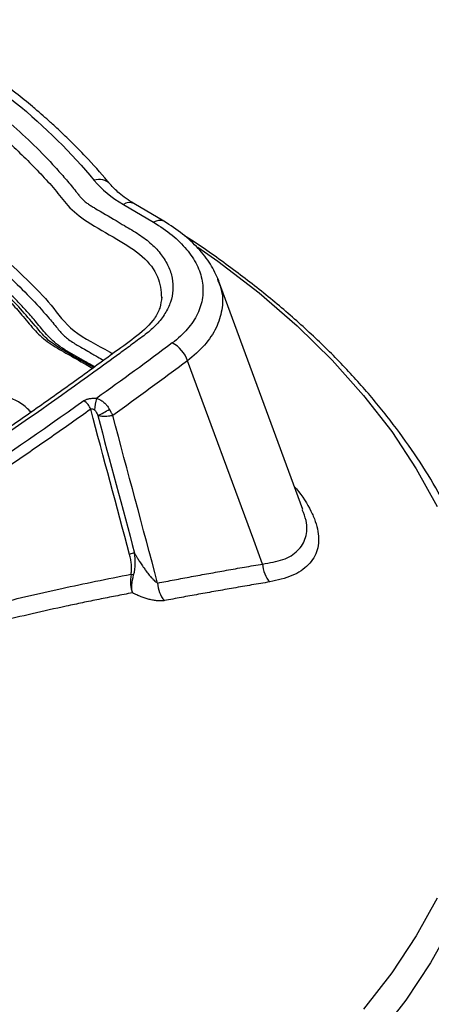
# Model space of a CAD drawing. Header units: millimetres. Extents: x 25 to 1092, y 25 to 838.
# Tile 48 of 50: x 982 to 1008, y 722 to 784. Entities that reach past the tile are written whole.
import ezdxf

# ---------------------------------------------------------------- set-up
doc = ezdxf.new("R2010")
doc.units = ezdxf.units.MM
doc.header["$LTSCALE"] = 4

msp = doc.modelspace()

# ---------------------------------------------------------------- linework, layer by layer
for p, q in [((988.433, 772.487), (990.347, 771.356)), ((991.005, 771.422), (989.091, 772.553)), ((994.413, 767.741), (994.447, 767.638)), ((999.859, 753.066), (994.485, 767.652)), ((986.529, 762.103), (985.164, 762.882)), ((996.727, 751.121), (992.501, 762.533)), ((997.29, 749.598), (996.727, 751.121))]:
    msp.add_line(p, q)
at = {"flags": 128}
for points in [[(993.168, 769.765), (994.432, 768.874), (997.063, 766.856), (999.494, 764.755), (1001.717, 762.579), (1003.726, 760.335), (1005.513, 758.029), (1007.074, 755.669), (1008.403, 753.262)], [(1012.381, 736.585), (1011.986, 734.072), (1011.346, 731.561), (1010.466, 729.073), (1009.347, 726.618), (1007.994, 724.203), (1006.41, 721.834), (1004.601, 719.52), (1002.572, 717.268), (1000.329, 715.084), (997.88, 712.976), (995.231, 710.95), (992.391, 709.011), (989.369, 707.167)], [(1008.403, 728.327), (1007.074, 725.92), (1005.513, 723.56), (1003.726, 721.254)]]:
    msp.add_lwpolyline(points, dxfattribs=at)
for centre, radius, start, end in [((986.89, 773.154), 0.935, 42.85458, 110.4447), ((988.818, 771.96), 0.652, 65.26626, 126.15944), ((990.732, 770.83), 0.652, 65.19635, 126.16585), ((990.679, 761.968), 1.907, 17.25803, 63.36643), ((985.48, 759.192), 0.898, 16.77253, 62.17402), ((989.733, 759.267), 3.148, 163.847, 177.45636), ((984.186, 764.587), 6.123, 295.16411, 303.13127), ((989.119, 749.701), 0.583, 88.19693, 121.03245), ((989.354, 750.332), 1.456, 252.22793, 259.01319), ((992.434, 748.452), 1.832, 182.07509, 220.32152)]:
    msp.add_arc(centre, radius, start, end)
for points, knots in [([(926.059, 775.222), (928.656, 776.524), (933.847, 779.127), (939.915, 781.856), (943.895, 783.755), (945.971, 784.19), (947.739, 784.283), (949.096, 784.213), (950.394, 784.008), (951.872, 783.612), (953.341, 782.877), (954.891, 781.962), (956.448, 781), (960.068, 780.163), (964.521, 778.58), (969.866, 776.306), (973.78, 774.177), (976.67, 772.32), (978.704, 770.842), (980.586, 769.309), (982.285, 767.716), (983.877, 766.113), (985.064, 764.35), (986.843, 763.512), (987.672, 763.031), (987.743, 762.99)], [0, 0, 0, 0, 0.124458, 0.248756, 0.27912, 0.310419, 0.32675, 0.343175, 0.359435, 0.37527, 0.40175, 0.429001, 0.45605, 0.482889, 0.56822, 0.645355, 0.722855, 0.7624, 0.801855, 0.841149, 0.88022, 0.919004, 0.957396, 0.996358, 1, 1, 1, 1]), ([(926.37, 774.643), (926.833, 774.878), (927.761, 775.346), (929.16, 776.044), (930.566, 776.738), (931.979, 777.429), (933.399, 778.116), (934.826, 778.8), (936.26, 779.48), (937.701, 780.156), (939.15, 780.829), (940.605, 781.499), (941.807, 782.046), (942.693, 782.447), (943.15, 782.652), (943.425, 782.773), (943.62, 782.859), (944.012, 783.014), (944.692, 783.233), (945.649, 783.449), (946.763, 783.593), (947.964, 783.634), (949.178, 783.549), (950.308, 783.358), (951.239, 783.102), (952.01, 782.809), (952.497, 782.574), (952.848, 782.377), (953.244, 782.148), (953.819, 781.815), (954.55, 781.393), (955.143, 781.051), (955.584, 780.798), (955.937, 780.616), (956.312, 780.459), (956.701, 780.334), (957.081, 780.226), (957.503, 780.111), (958.034, 779.965), (958.61, 779.799), (959.222, 779.62), (960.672, 779.18), (963.305, 778.306), (966.989, 776.857), (970.979, 774.978), (974.828, 772.794), (978.297, 770.381), (981.24, 767.884), (983.096, 765.959), (984.067, 764.8), (984.327, 764.472), (984.471, 764.305), (984.656, 764.112), (984.933, 763.888), (985.24, 763.68), (985.512, 763.519), (985.813, 763.346), (986.216, 763.113), (986.699, 762.834), (987.035, 762.64), (987.164, 762.566)], [0, 0, 0, 0, 0.0225785, 0.0451722, 0.0677818, 0.0904077, 0.1130505, 0.1357109, 0.1583893, 0.1810863, 0.2038026, 0.2265386, 0.2492949, 0.259956, 0.2677506, 0.2705481, 0.2726446, 0.2767092, 0.2879487, 0.3011173, 0.3142496, 0.3296238, 0.344992, 0.3588338, 0.3726342, 0.3826054, 0.3925803, 0.3958876, 0.4005019, 0.4131458, 0.4257686, 0.4383702, 0.4438991, 0.4485442, 0.455703, 0.4608203, 0.4648584, 0.4712451, 0.477907, 0.4864365, 0.4948213, 0.5030626, 0.5465071, 0.6060791, 0.6662434, 0.7350278, 0.80359, 0.8649926, 0.9266177, 0.9432341, 0.9467518, 0.9495351, 0.955066, 0.9607393, 0.9669986, 0.9723884, 0.9750018, 0.9825697, 0.9933254, 1, 1, 1, 1]), ([(944.585, 782.534), (945.172, 782.727), (946.346, 783.114), (948.413, 783.165), (950.39, 782.815), (951.935, 782.015), (953.344, 781.165), (954.791, 780.313), (956.646, 779.729), (958.596, 779.211), (960.516, 778.59), (963.437, 777.577), (967.226, 776.021), (971.524, 773.821), (975.326, 771.429), (978.598, 768.894), (980.745, 766.826), (982.086, 765.324), (982.752, 764.457), (983.642, 763.658), (984.827, 762.994), (985.764, 762.464), (986.327, 762.138), (986.467, 762.058)], [0, 0, 0, 0, 0.034657, 0.069323, 0.103973, 0.139332, 0.175273, 0.210422, 0.245704, 0.284028, 0.321987, 0.359819, 0.460964, 0.562829, 0.657439, 0.752414, 0.846591, 0.8739, 0.904307, 0.931829, 0.958611, 0.989755, 1, 1, 1, 1]), ([(975.186, 783.418), (977.506, 782.049), (979.633, 780.569), (983.443, 777.425), (985.126, 775.762), (986.563, 774.03)], [0, 0, 0, 0, 0.5, 0.5, 1, 1, 1, 1]), ([(987.575, 773.79), (987.123, 774.316), (986.323, 775.249), (985.161, 776.432), (984.3, 777.252), (983.679, 777.817), (983.164, 778.27), (982.48, 778.854), (981.478, 779.669), (980.024, 780.769), (978.111, 782.105), (976.591, 783.029), (975.759, 783.534)], [0, 0, 0, 0, 0.146497, 0.25958, 0.339283, 0.386189, 0.426624, 0.475013, 0.562921, 0.677972, 0.823679, 1, 1, 1, 1]), ([(974.097, 782.79), (974.269, 782.687), (974.613, 782.483), (975.119, 782.171), (975.62, 781.856), (976.113, 781.538), (976.599, 781.215), (977.078, 780.89), (977.55, 780.56), (978.015, 780.228), (978.472, 779.891), (978.923, 779.551), (979.367, 779.208), (979.804, 778.861), (980.233, 778.51), (980.656, 778.156), (981.448, 777.474), (982.566, 776.447), (983.707, 775.282), (984.564, 774.329), (985.079, 773.725), (985.424, 773.296), (985.615, 773.05), (985.766, 772.872), (985.945, 772.703), (986.149, 772.547), (986.375, 772.4), (986.98, 772.041), (987.685, 771.624), (988.466, 771.16), (988.959, 770.873), (989.57, 770.499), (990.235, 769.981), (990.866, 769.301), (991.308, 768.571), (991.56, 767.813), (991.607, 767.042), (991.455, 766.278), (991.103, 765.539), (990.652, 764.958), (990.204, 764.521), (989.822, 764.21), (989.411, 763.91), (988.869, 763.509), (987.918, 762.808), (982.722, 759.022), (973.05, 752.421), (958.504, 743.58), (943.115, 735.24), (931.984, 729.873), (925.768, 727.054), (924.986, 726.704), (924.467, 726.469), (924.117, 726.315), (923.481, 726.069), (922.507, 725.779), (921.26, 725.541), (919.962, 725.419), (918.642, 725.413), (917.336, 725.528), (916.071, 725.755), (914.888, 726.092), (913.989, 726.453), (913.336, 726.784), (912.813, 727.093), (912.057, 727.543), (911.298, 727.991), (910.674, 728.362), (910.37, 728.54), (910.136, 728.667), (909.899, 728.778), (909.541, 728.908), (908.959, 729.073), (908.185, 729.295), (907.329, 729.551), (905.93, 729.986), (904.006, 730.634), (901.59, 731.543), (899.642, 732.359), (898.122, 733.045), (897.006, 733.574), (895.913, 734.119), (894.844, 734.679), (893.796, 735.253), (893.118, 735.648), (892.779, 735.846)], [0, 0, 0, 0, 0.004347, 0.00869, 0.013032, 0.017371, 0.02171, 0.026049, 0.030388, 0.034728, 0.039071, 0.043416, 0.047764, 0.052117, 0.056474, 0.060837, 0.065206, 0.081473, 0.097731, 0.105912, 0.114107, 0.118221, 0.12028, 0.122317, 0.124256, 0.126292, 0.128262, 0.130234, 0.141568, 0.146016, 0.149962, 0.153902, 0.161695, 0.169485, 0.177297, 0.185107, 0.1929, 0.200716, 0.208502, 0.216273, 0.220176, 0.224107, 0.228032, 0.231955, 0.239802, 0.255492, 0.380926, 0.506402, 0.631832, 0.7573, 0.765148, 0.772997, 0.774964, 0.776922, 0.780855, 0.788646, 0.796424, 0.804258, 0.812045, 0.819872, 0.82767, 0.835471, 0.84313, 0.846939, 0.850758, 0.856284, 0.866053, 0.869877, 0.87205, 0.873677, 0.875546, 0.877403, 0.881129, 0.88702, 0.892703, 0.89818, 0.915143, 0.932054, 0.949101, 0.957598, 0.966083, 0.97456, 0.983036, 0.991514, 1, 1, 1, 1]), ([(973.599, 781.94), (974.992, 781.064), (977.767, 779.318), (980.482, 777.058), (982.217, 775.413), (983.159, 774.436), (984.081, 773.449), (984.852, 772.368), (986.179, 771.294), (987.98, 770.333), (989.712, 769.243), (990.736, 767.922), (990.813, 766.997), (990.851, 766.543)], [0, 0, 0, 0, 0.191855, 0.382271, 0.442177, 0.502215, 0.562461, 0.622926, 0.689844, 0.773563, 0.851614, 0.92722, 1, 1, 1, 1]), ([(989.091, 772.552), (988.758, 772.768), (988.15, 773.161), (987.754, 773.594), (987.575, 773.79)], [0, 0, 0, 0, 0.547742, 1, 1, 1, 1]), ([(986.595, 762.15), (986.214, 762.368), (985.425, 762.819), (984.223, 763.478), (983.441, 764.292), (982.833, 765.056), (982.206, 765.76), (981.57, 766.435), (980.899, 767.107), (979.37, 768.544), (977.629, 770.054), (975.83, 771.197), (975.394, 771.475)], [0, 0, 0, 0, 0.08155, 0.168671, 0.249731, 0.323813, 0.390176, 0.457827, 0.52578, 0.594077, 0.901446, 1, 1, 1, 1]), ([(990.347, 771.356), (990.775, 771.104), (991.169, 770.831), (991.873, 770.253), (992.181, 769.951), (992.576, 769.477), (992.696, 769.315), (992.914, 768.985), (993.012, 768.816), (993.263, 768.308), (993.379, 767.964), (993.502, 767.266), (993.509, 766.909), (993.41, 766.212), (993.305, 765.869), (993.062, 765.362), (992.966, 765.194), (992.749, 764.868), (992.627, 764.709), (992.224, 764.244), (991.905, 763.95), (991.534, 763.672)], [0, 0, 0, 0, 0.125, 0.125, 0.25, 0.25, 0.3125, 0.3125, 0.375, 0.375, 0.5, 0.5, 0.625, 0.625, 0.75, 0.75, 0.8125, 0.8125, 0.875, 0.875, 1, 1, 1, 1]), ([(994.492, 767.635), (994.333, 767.993), (994.017, 768.705), (993.222, 769.704), (992.237, 770.631), (991.416, 771.158), (991.006, 771.422)], [0, 0, 0, 0, 0.253205, 0.503499, 0.752161, 1, 1, 1, 1]), ([(983.262, 764.228), (982.654, 764.946), (981.437, 766.382), (979.434, 768.321), (977.947, 769.495), (977.277, 770.024)], [0, 0, 0, 0, 0.35452, 0.7093, 1, 1, 1, 1]), ([(1012.015, 744.761), (1011.833, 745.582), (1011.464, 747.25), (1010.614, 749.743), (1009.571, 752.154), (1008.35, 754.454), (1006.987, 756.632), (1005.442, 758.766), (1003.718, 760.85), (1001.822, 762.879), (999.757, 764.846), (997.533, 766.749), (995.139, 768.574), (993.394, 769.823), (992.409, 770.439), (992.318, 770.496)], [0, 0, 0, 0, 0.085466, 0.173508, 0.26289, 0.34342, 0.424135, 0.505, 0.585986, 0.667061, 0.748194, 0.829359, 0.910533, 0.991696, 1, 1, 1, 1]), ([(994.447, 767.638), (994.536, 767.408), (994.771, 766.803), (994.742, 765.782), (994.381, 764.629), (993.655, 763.518), (992.885, 762.861), (992.501, 762.533)], [0, 0, 0, 0, 0.132972, 0.349902, 0.56598, 0.783278, 1, 1, 1, 1]), ([(990.867, 766.601), (990.838, 766.367), (990.782, 765.915), (990.354, 765.071), (989.365, 764.138), (987.927, 763.135), (986.617, 762.161), (985.305, 761.217), (984.01, 760.292), (982.712, 759.376), (978.367, 756.343), (970.76, 751.298), (959.49, 744.461), (947.239, 737.663), (937.946, 732.975), (932.013, 730.148), (930.15, 729.273), (928.269, 728.398), (926.354, 727.529), (924.47, 726.653), (922.562, 725.893), (920.45, 725.556), (918.369, 725.526), (916.338, 725.812), (914.49, 726.372), (912.998, 727.222), (911.52, 728.101), (910.01, 729.013), (907.246, 729.664), (904.061, 730.784), (901.152, 731.902), (899.163, 732.771), (897.863, 733.367), (896.307, 734.13), (894.677, 734.981), (893.616, 735.608), (893.142, 735.888)], [0, 0, 0, 0, 0.010796, 0.020851, 0.038592, 0.055117, 0.071073, 0.086493, 0.101731, 0.116929, 0.132095, 0.253394, 0.374721, 0.496025, 0.63189, 0.649697, 0.667544, 0.685453, 0.703562, 0.721899, 0.739634, 0.754862, 0.770186, 0.785539, 0.800792, 0.815828, 0.831421, 0.847682, 0.862992, 0.896569, 0.929933, 0.940078, 0.951582, 0.966566, 0.985073, 1, 1, 1, 1]), ([(985.164, 762.882), (984.975, 762.99), (984.789, 763.097), (984.424, 763.313), (984.248, 763.421), (983.921, 763.638), (983.772, 763.747), (983.503, 763.977), (983.38, 764.1), (983.262, 764.228)], [0, 0, 0, 0, 0.25, 0.25, 0.5, 0.5, 0.75, 0.75, 1, 1, 1, 1]), ([(982.544, 759.261), (982.348, 759.457), (981.838, 759.966), (980.38, 760.479), (978.537, 760.696), (976.631, 760.497), (975.648, 760.046), (975.157, 759.821)], [0, 0, 0, 0, 0.13564, 0.35173, 0.56782, 0.78391, 1, 1, 1, 1]), ([(985.899, 759.985), (985.918, 759.998), (985.957, 760.025), (986.025, 760.058), (986.098, 760.088), (986.178, 760.112), (986.269, 760.133), (986.371, 760.148), (986.483, 760.155), (986.597, 760.154), (986.671, 760.147), (986.709, 760.143)], [0, 0, 0, 0, 0.100012, 0.198683, 0.297297, 0.397146, 0.499471, 0.621365, 0.749183, 0.873513, 1, 1, 1, 1]), ([(986.709, 760.143), (986.74, 760.134), (986.804, 760.115), (986.899, 760.076), (986.994, 760.026), (987.089, 759.964), (987.191, 759.884), (987.302, 759.777), (987.423, 759.634), (987.494, 759.521), (987.532, 759.46)], [0, 0, 0, 0, 0.091733, 0.18756, 0.287616, 0.391931, 0.500421, 0.641699, 0.808782, 1, 1, 1, 1]), ([(986.339, 759.451), (985.928, 759.159), (985.106, 758.575), (983.863, 757.704), (982.613, 756.837), (981.355, 755.974), (980.089, 755.115), (978.816, 754.26), (977.536, 753.409), (976.247, 752.562), (974.952, 751.719), (973.649, 750.881), (972.338, 750.046), (971.02, 749.216), (970.136, 748.666), (969.693, 748.39)], [0, 0, 0, 0, 0.076979, 0.153949, 0.23091, 0.307861, 0.384803, 0.461736, 0.538659, 0.615573, 0.692477, 0.769372, 0.846257, 0.923133, 1, 1, 1, 1]), ([(986.339, 759.451), (986.364, 759.473), (986.402, 759.48), (986.489, 759.464), (986.539, 759.441), (986.588, 759.407)], [0, 0, 0, 0, 0.5, 0.5, 1, 1, 1, 1]), ([(986.588, 759.407), (986.621, 759.384), (986.656, 759.338), (986.725, 759.213), (986.759, 759.132), (986.789, 759.046)], [0, 0, 0, 0, 0.5, 0.5, 1, 1, 1, 1]), ([(987.744, 759.053), (987.717, 759.12), (987.685, 759.186), (987.613, 759.321), (987.573, 759.39), (987.532, 759.46)], [0, 0, 0, 0, 0.5, 0.5, 1, 1, 1, 1]), ([(987.744, 759.053), (987.727, 759.05), (987.685, 759.04), (987.595, 759.024), (987.458, 759.006), (987.297, 758.995), (987.138, 758.996), (987.004, 759.005), (986.887, 759.021), (986.821, 759.038), (986.789, 759.046)], [0, 0, 0, 0, 0.0691, 0.173399, 0.316543, 0.500057, 0.636903, 0.767097, 0.888552, 1, 1, 1, 1]), ([(999.324, 754.52), (999.362, 754.476), (999.818, 753.958), (1000.274, 753.205), (1000.667, 752.307), (1000.889, 751.452), (1000.854, 750.465), (1000.273, 749.503), (999.235, 748.798), (998.241, 748.571), (997.746, 748.457)], [0, 0, 0, 0, 0.0155646, 0.1834697, 0.2645762, 0.3444962, 0.5084222, 0.6718041, 0.8360787, 1, 1, 1, 1]), ([(997.29, 749.598), (997.742, 749.673), (998.641, 749.821), (999.591, 750.404), (1000.096, 751.255), (1000.171, 752.169), (999.91, 752.817), (999.816, 753.051)], [0, 0, 0, 0, 0.221636, 0.441561, 0.65892, 0.876862, 1, 1, 1, 1]), ([(988.909, 748.946), (988.915, 748.977), (988.927, 749.041), (988.937, 749.141), (988.943, 749.246), (988.944, 749.356), (988.94, 749.472), (988.926, 749.653), (988.891, 749.901), (988.843, 750.099), (988.818, 750.201)], [0, 0, 0, 0, 0.07408, 0.151301, 0.232175, 0.317149, 0.406609, 0.500886, 0.743229, 1, 1, 1, 1]), ([(989.076, 748.903), (989.145, 749.147), (989.171, 749.393), (989.184, 749.856), (989.17, 750.074), (989.137, 750.285)], [0, 0, 0, 0, 0.5, 0.5, 1, 1, 1, 1]), ([(989.137, 750.285), (989.167, 750.232), (989.232, 750.117), (989.341, 749.934), (989.478, 749.716), (989.613, 749.512), (989.732, 749.341), (989.86, 749.163), (990.012, 748.965), (990.181, 748.763), (990.317, 748.618), (990.426, 748.513), (990.52, 748.435), (990.577, 748.401), (990.602, 748.385)], [0, 0, 0, 0, 0.070877, 0.154233, 0.250121, 0.375173, 0.444993, 0.500117, 0.639772, 0.750139, 0.828652, 0.896269, 0.95323, 1, 1, 1, 1]), ([(990.602, 748.385), (990.958, 748.454), (991.676, 748.593), (992.761, 748.796), (993.866, 748.998), (994.991, 749.199), (996.135, 749.4), (996.903, 749.532), (997.29, 749.598)], [0, 0, 0, 0, 0.157708, 0.318987, 0.483847, 0.652296, 0.824344, 1, 1, 1, 1]), ([(997.29, 749.598), (997.298, 749.392), (997.343, 749.171), (997.503, 748.77), (997.617, 748.592), (997.746, 748.457)], [0, 0, 0, 0, 0.5, 0.5, 1, 1, 1, 1]), ([(970.952, 744.143), (971.162, 744.222), (971.583, 744.38), (972.219, 744.611), (972.86, 744.838), (973.508, 745.06), (974.162, 745.279), (974.823, 745.493), (976.007, 745.865), (977.741, 746.377), (979.985, 746.98), (982.248, 747.538), (984.46, 748.041), (986.692, 748.513), (988.157, 748.799), (988.909, 748.946)], [0, 0, 0, 0, 0.034415, 0.069203, 0.104368, 0.139912, 0.175839, 0.212152, 0.248852, 0.371287, 0.499178, 0.622009, 0.749782, 0.871593, 1, 1, 1, 1]), ([(988.909, 748.946), (988.873, 748.723), (988.863, 748.501), (988.895, 748.097), (988.937, 747.915), (989.002, 747.762)], [0, 0, 0, 0, 0.5, 0.5, 1, 1, 1, 1]), ([(989.002, 747.762), (988.964, 747.909), (988.951, 748.085), (988.977, 748.474), (989.015, 748.688), (989.076, 748.903)], [0, 0, 0, 0, 0.5, 0.5, 1, 1, 1, 1]), ([(997.746, 748.457), (997.36, 748.392), (996.595, 748.264), (995.452, 748.067), (994.326, 747.87), (993.216, 747.671), (992.122, 747.471), (991.396, 747.334), (991.036, 747.266)], [0, 0, 0, 0, 0.174325, 0.345548, 0.513695, 0.678796, 0.840885, 1, 1, 1, 1]), ([(989.002, 747.762), (988.643, 747.694), (987.932, 747.558), (986.87, 747.347), (985.823, 747.134), (984.411, 746.836), (982.647, 746.443), (980.72, 745.98), (979.022, 745.542), (977.545, 745.137), (976.092, 744.713), (974.661, 744.267), (973.251, 743.8), (972.316, 743.464), (971.852, 743.297)], [0, 0, 0, 0, 0.0641757, 0.1272224, 0.1891615, 0.2500168, 0.3770063, 0.5000227, 0.5874238, 0.6729544, 0.7567807, 0.839089, 0.9200862, 1, 1, 1, 1]), ([(991.036, 747.266), (991.01, 747.262), (990.956, 747.253), (990.87, 747.245), (990.779, 747.242), (990.683, 747.244), (990.537, 747.254), (990.333, 747.282), (990.072, 747.341), (989.807, 747.42), (989.542, 747.515), (989.272, 747.629), (989.093, 747.717), (989.002, 747.762)], [0, 0, 0, 0, 0.04867, 0.097817, 0.147627, 0.198281, 0.249947, 0.372932, 0.500662, 0.622387, 0.745448, 0.870974, 1, 1, 1, 1])]:
    msp.add_open_spline(points, degree=3, knots=knots)
for points in [[(986.563, 774.03), (987.04, 773.456), (987.664, 772.941), (988.433, 772.487)], [(991.534, 763.672), (989.947, 762.486), (988.339, 761.309), (986.709, 760.143)], [(992.501, 762.533), (990.936, 761.364), (989.35, 760.204), (987.744, 759.053)], [(985.899, 759.985), (980.577, 756.194), (975.033, 752.51), (969.279, 748.942)], [(988.818, 750.201), (987.992, 753.285), (987.166, 756.368), (986.339, 759.451)], [(986.789, 759.046), (987.572, 756.126), (988.355, 753.205), (989.137, 750.285)], [(990.602, 748.385), (989.651, 751.942), (988.698, 755.498), (987.744, 759.053)]]:
    msp.add_open_spline(points, degree=3)

doc.saveas('drawing.dxf')
